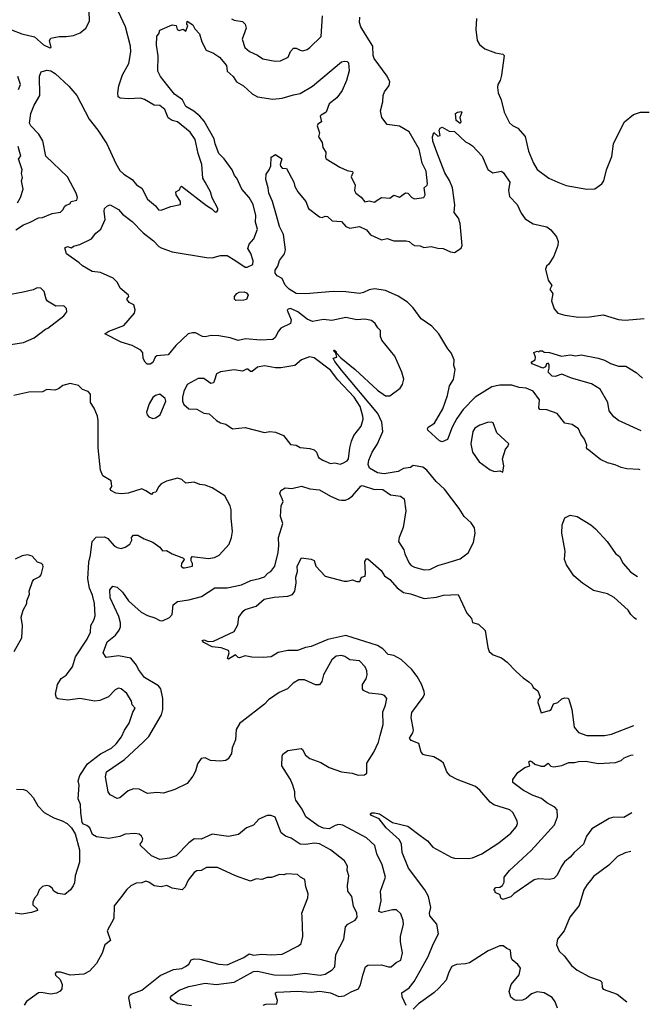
# Model space of a CAD drawing. Extents: x 1839239 to 1929705, y 762242 to 910352.
# Tile 182 of 256: x 1917358 to 1921929, y 801952 to 809107. Entities that reach past the tile are written whole.
import ezdxf

# ---------------------------------------------------------------- set-up
doc = ezdxf.new("R2010")
doc.units = 0

msp = doc.modelspace()

# ---------------------------------------------------------------- linework, layer by layer
at = {"layer": '0CON10XD'}
for points in [[(1917298, 809032), (1917373.7, 809003.7), (1917465, 808983.3), (1917530, 808925), (1917577, 808903), (1917586.2, 808905), (1917574.3, 808955), (1917585, 808972), (1917644.4, 808985.6), (1917695, 808984.3), (1917748.3, 808991.7), (1917798.3, 809011.7), (1917838, 809045), (1917865.7, 809095), (1917862.1, 809172.1)], [(1917330.1, 807579.9), (1917385, 807616.1), (1917435, 807634.4), (1917495, 807668.1), (1917525, 807668.8), (1917595, 807699.5), (1917655, 807707.8), (1917672.1, 807725), (1917685, 807750.6), (1917695, 807760), (1917722, 807768), (1917731.2, 807785), (1917773.8, 807795), (1917776.9, 807815), (1917768.9, 807845), (1917704.4, 807965), (1917548.2, 808115), (1917525.7, 808225.7), (1917497.5, 808275), (1917440, 808335), (1917430, 808355), (1917439.5, 808425), (1917463.3, 808485), (1917503.3, 808555), (1917503.2, 808696.8), (1917515, 808726.7), (1917555, 808740), (1917585, 808735.6), (1917615, 808715.4), (1917715, 808624.5), (1917772.9, 808555), (1917863.2, 808383.2), (1917926, 808305), (1917990, 808205), (1918055, 808062), (1918085, 808011.4), (1918113.1, 807983.1), (1918174, 807945), (1918207.3, 807907.3), (1918245, 807882.9), (1918285, 807803.8), (1918343.8, 807755), (1918366.7, 807725), (1918385, 807721.9), (1918455, 807750), (1918525.8, 807764.2), (1918525.5, 807785.5), (1918495, 807833.3), (1918492.5, 807855), (1918519.3, 807870.7), (1918525, 807890), (1918534.1, 807895.9), (1918715, 807755.7), (1918753.1, 807733.1), (1918775, 807711.2), (1918788.3, 807711.7), (1918796.4, 807723.6), (1918795.9, 807735.9), (1918755, 807812.5), (1918742.5, 807855), (1918703.8, 807925), (1918688.2, 807955), (1918680.4, 808055), (1918653.3, 808135), (1918631.1, 808235), (1918595, 808290.6), (1918505, 808365.6), (1918464.6, 808374.6), (1918435, 808394.2), (1918411.4, 808455), (1918375, 808483.1), (1918335, 808486), (1918265, 808526.2), (1918235.9, 808535.9), (1918147.7, 808532.3), (1918087, 808537), (1918072.5, 808545), (1918070, 808575), (1918078, 808625), (1918104, 808705), (1918150.5, 808789.5), (1918164.2, 808874.2), (1918162.9, 808915), (1918125.4, 809055), (1918075.6, 809165)], [(1918895, 809112), (1918914.4, 809104.4), (1918975, 809092.5), (1918995.8, 809075), (1919001.4, 809045), (1918973.3, 808965), (1918993.9, 808903.9), (1919026.2, 808875), (1919085, 808848.6), (1919122.7, 808822.7), (1919214.1, 808805.9), (1919251.7, 808808.3), (1919306.2, 808835), (1919324.5, 808875), (1919345, 808900), (1919365, 808900.8), (1919395, 808884.2), (1919415, 808880.8), (1919445, 808890), (1919465, 808904), (1919546.2, 808985), (1919556.8, 809135)], [(1919126.7, 801945), (1919145, 801953.1), (1919223.9, 801956.1), (1919230.7, 801980.7), (1919214.2, 802025), (1919216.2, 802035), (1919225, 802039.4), (1919375, 802047.5), (1919475, 802040.8), (1919538, 802048), (1919615, 802034.5), (1919675, 802009.7), (1919715, 802013.2), (1919765, 802043.8), (1919818.6, 802065), (1919833.1, 802096.9), (1919851.7, 802171.7), (1919870, 802225), (1919885, 802237.5), (1919985, 802240), (1920035, 802224.4), (1920055, 802224.3), (1920091.2, 802255), (1920125, 802273.3), (1920138.6, 802325), (1920123.3, 802405), (1920123.5, 802445), (1920144.5, 802534.5), (1920141.2, 802561.2), (1920125, 802610), (1920095, 802637.9), (1920065, 802637.9), (1919985, 802619.4), (1919965.9, 802625.9), (1919981.5, 802705), (1919978.6, 802775), (1920014.4, 802875), (1919990.4, 802965), (1919950.6, 803045), (1919937.5, 803105), (1919875, 803162.5), (1919705, 803253.1), (1919675, 803259.1), (1919649.6, 803250.4), (1919605, 803227.8), (1919565, 803231.8), (1919525, 803250), (1919436.7, 803315), (1919409.5, 803369.5), (1919364.2, 803435), (1919355.3, 803465), (1919356.4, 803496.4), (1919340.4, 803545), (1919323.6, 803585), (1919262.5, 803685), (1919263.3, 803755), (1919269.3, 803770.7), (1919305, 803795.8), (1919401.2, 803811.2), (1919412.5, 803802.5), (1919432.1, 803762.1), (1919465, 803737.5), (1919545, 803710), (1919605, 803673.5), (1919695, 803642.1), (1919772.1, 803632.1), (1919815, 803618.1), (1919861.2, 803618.8), (1919879.3, 803630.7), (1919878, 803705), (1919928.5, 803785), (1919962.1, 803857.9), (1919974.6, 803905), (1919996.5, 803985), (1919993.6, 804076.4), (1920014.3, 804125), (1920022.5, 804175), (1920006.1, 804196.1), (1919983.9, 804203.9), (1919895, 804213.8), (1919855, 804231.2), (1919848, 804245), (1919846.2, 804275), (1919873.8, 804316.2), (1919881.5, 804345), (1919878.9, 804375), (1919865.7, 804405), (1919825, 804447.1), (1919755, 804454.4), (1919718.9, 804478.9), (1919695, 804485.6), (1919655, 804481.2), (1919625, 804456), (1919565, 804346.7), (1919552.1, 804297.9), (1919535, 804274), (1919505, 804272.9), (1919425, 804308.9), (1919385, 804310.6), (1919344, 804286), (1919301.4, 804245), (1919243.1, 804216.9), (1919165, 804163.3), (1919136, 804134), (1918973.1, 804006.9), (1918955.8, 803994.2), (1918930.3, 803949.7), (1918924.4, 803875), (1918900.8, 803815), (1918896, 803775), (1918872.5, 803735), (1918855, 803724), (1918815, 803718.8), (1918744.2, 803724.2), (1918703.6, 803743.6), (1918675, 803738.8), (1918649.7, 803700.3), (1918634, 803645), (1918615, 803610), (1918575, 803557.5), (1918485, 803512.5), (1918403, 803487), (1918355, 803491.2), (1918285, 803483.8), (1918225, 803516), (1918185, 803517.5), (1918145.6, 803504.4), (1918085, 803453.3), (1918065, 803446.7), (1918015, 803473.8), (1918000, 803495), (1917980, 803605), (1917989.3, 803640.7), (1918119.9, 803730.1), (1918255, 803858.1), (1918295, 803897.1), (1918387.3, 804055), (1918397.1, 804095), (1918396.5, 804175), (1918382.5, 804245), (1918365, 804265.5), (1918265, 804325.6), (1918220, 804385), (1918206.8, 804416.8), (1918165, 804466.9), (1918075, 804483.6), (1917985, 804473.3), (1917963.3, 804505), (1917992.1, 804585), (1918054.4, 804635), (1918080, 804670), (1918089.1, 804695), (1918089.6, 804725), (1918079.1, 804769.1), (1918015.5, 804905), (1918013.8, 804965), (1918035, 804991.2), (1918065, 804984), (1918105, 804946), (1918147.5, 804885), (1918193.5, 804843.5), (1918241.3, 804801.3), (1918285, 804777.5), (1918340.3, 804760.3), (1918375, 804740), (1918395, 804738.6), (1918446.3, 804763.7), (1918465, 804783.8), (1918473.1, 804855), (1918505, 804878.1), (1918585, 804890), (1918678, 804915), (1918775, 804977.3), (1918865, 804978.7), (1918969.5, 805000.5), (1919037.3, 805032.7), (1919100, 805045), (1919135, 805058.8), (1919160, 805085), (1919182.6, 805097.4), (1919210, 805135), (1919235.3, 805235), (1919240.3, 805285), (1919236.1, 805345), (1919268.4, 805445), (1919252.4, 805497.6), (1919256.2, 805573.8), (1919270, 805605), (1919263.3, 805625), (1919246.2, 805665), (1919255, 805686.2), (1919285, 805703.8), (1919335, 805700), (1919405, 805718.1), (1919465, 805698.6), (1919535, 805691.5), (1919614.7, 805644.7), (1919675, 805616.7), (1919694.4, 805614.4), (1919724.4, 805615.6), (1919745, 805624.2), (1919775, 805647.5), (1919835, 805718), (1919845, 805722), (1919935, 805692), (1919955, 805696.2), (1919995, 805692.5), (1920050, 805655), (1920123.9, 805643.9), (1920150, 805625), (1920162.3, 805537.7), (1920142.7, 805417.3), (1920113.3, 805345), (1920109.2, 805315), (1920146.7, 805255), (1920153.3, 805225), (1920185, 805158.8), (1920201.1, 805141.1), (1920225, 805129.2), (1920295, 805108), (1920335, 805112.5), (1920395, 805140), (1920444.1, 805154.1), (1920555, 805189.2), (1920615, 805233.8), (1920652.3, 805307.7), (1920666, 805375), (1920659.2, 805415), (1920635, 805450), (1920585, 805497.5), (1920550, 805555), (1920441.3, 805695), (1920381.6, 805751.6), (1920315, 805832.2), (1920285, 805855.6), (1920215, 805866.2), (1920195, 805853.8), (1920145, 805845.8), (1920105, 805822.5), (1920004.2, 805805.8), (1919955, 805814.4), (1919897.5, 805847.5), (1919887.5, 805875), (1919893.1, 805906.9), (1919917.1, 805965), (1919955, 806024), (1919994.6, 806115), (1919988.3, 806181.7), (1919958.4, 806245), (1919695, 806560.5), (1919645, 806622.9), (1919633, 806647), (1919660, 806655), (1919652.5, 806682.5), (1919642.5, 806695), (1919640, 806705), (1919645, 806706), (1919647, 806697), (1919655, 806696), (1919656.4, 806686.4), (1919690.5, 806650.5), (1919795, 806564.5), (1919955, 806415.3), (1920015, 806372.7), (1920045, 806372.5), (1920121.7, 806428.3), (1920137, 806457), (1920146.7, 806495), (1920133.3, 806545), (1920082.7, 806662.7), (1919988, 806778), (1919976.7, 806805), (1919977.7, 806847.7), (1919957.7, 806867.7), (1919939.5, 806899.5), (1919911.7, 806921.7), (1919865, 806930), (1919805, 806926.4), (1919725, 806943.3), (1919625, 806921.9), (1919565, 806929.2), (1919485, 806914.5), (1919445, 806930), (1919377.8, 806985), (1919325, 807007.1), (1919306.5, 807003.5), (1919300.6, 806995), (1919328, 806925), (1919325, 806898), (1919255, 806864.4), (1919236, 806844), (1919212.2, 806797.8), (1919195, 806783.8), (1919107, 806777), (1918997, 806787), (1918945, 806776.1), (1918885.2, 806795.3), (1918805, 806810.3), (1918747.8, 806812.2), (1918705, 806803.1), (1918685, 806805.6), (1918635, 806830.9), (1918612.4, 806832.4), (1918582, 806825), (1918491.5, 806738.5), (1918435, 806671.4), (1918355, 806664.2), (1918342, 806655), (1918324.4, 806615), (1918305, 806603.8), (1918284.7, 806604.7), (1918268.7, 806618.7), (1918254.5, 806645), (1918252.9, 806685), (1918237.5, 806705), (1918175, 806738.2), (1918095, 806763.5), (1917977.5, 806825), (1918005, 806842.9), (1918113.8, 806885), (1918191.4, 806975), (1918197.5, 806997.5), (1918186.2, 807035), (1918152.6, 807052.6), (1918136.2, 807075), (1918151.2, 807095), (1918148.8, 807105), (1918086.9, 807155), (1918067.1, 807197.1), (1918037.8, 807227.8), (1917945, 807270), (1917885, 807277.1), (1917815, 807317.1), (1917789.6, 807339.6), (1917697.5, 807405), (1917685, 807450), (1917705, 807457.5), (1917735, 807450), (1917748.3, 807461.7), (1917795, 807472.5), (1917880, 807515), (1917910, 807555), (1917946.7, 807585), (1917978.6, 807655), (1917971.2, 807715), (1917974.6, 807735), (1917995, 807754.5), (1918015, 807762.1), (1918075, 807727.1), (1918105, 807694.3), (1918175, 807641.1), (1918255, 807558.9), (1918330.8, 807500.8), (1918367.9, 807457.9), (1918385, 807448.5), (1918465, 807419.5), (1918715, 807378.9), (1918755, 807376.2), (1918815, 807393.3), (1918865, 807392.3), (1918920.4, 807360.4), (1918995, 807308.5), (1919010.7, 807309.3), (1919052, 807328), (1919053.9, 807355), (1919037.5, 807407.5), (1919014.2, 807445), (1919024.6, 807475.4), (1919057.5, 807515), (1919084.4, 807585), (1919070, 807635), (1919071.5, 807685), (1919052.5, 807765), (1919024.3, 807814.3), (1918970, 807875), (1918935.5, 807955), (1918917.1, 807975), (1918901.5, 808015), (1918843.9, 808095), (1918804.7, 808135), (1918777.9, 808205), (1918771.3, 808241.3), (1918698.4, 808368.4), (1918665.7, 808405.7), (1918622.1, 808442.1), (1918565, 808476.9), (1918540.6, 808525), (1918482.2, 808565), (1918434, 808626), (1918380, 808695), (1918362.1, 808732.1), (1918364.4, 808844.4), (1918352.6, 808922.6), (1918353, 808987), (1918367.5, 809005), (1918375, 809030), (1918465, 809068.6), (1918493.3, 809065), (1918502.5, 809035), (1918515, 809027.5), (1918545, 809037.5), (1918565, 809022.5), (1918580, 809065), (1918572.5, 809075), (1918575, 809096.7), (1918615, 809070), (1918629.5, 809039.5), (1918663.3, 809005), (1918680, 808945), (1918712, 808885), (1918765, 808864), (1918810, 808835), (1918860.8, 808775), (1918863.9, 808733.9), (1918907.8, 808695), (1918932.5, 808655), (1918984.2, 808625), (1919045, 808567.8), (1919085, 808545.7), (1919195, 808528.9), (1919265, 808536.4), (1919345, 808561.5)], [(1919345, 808561.5), (1919395, 808570.6), (1919485, 808623.8), (1919695, 808800), (1919716.2, 808806.2), (1919735, 808802.5), (1919745, 808792.5), (1919751.2, 808735), (1919730, 808665), (1919698.3, 808591.7), (1919661.7, 808538.3), (1919606.2, 808495), (1919583.8, 808435), (1919546, 808414), (1919540, 808405), (1919548.8, 808365), (1919523.6, 808346.4), (1919518.8, 808335), (1919533.8, 808285), (1919528.8, 808255), (1919554, 808215), (1919558.3, 808178.3), (1919581.2, 808145), (1919577.5, 808105), (1919582.5, 808095), (1919683.3, 808035), (1919735, 808011.9), (1919775, 808002.5), (1919778, 807995), (1919764.3, 807965), (1919792.9, 807905), (1919790, 807865), (1919799.2, 807845), (1919837.7, 807817.7), (1919865, 807784.2), (1919895, 807790.8), (1919935, 807780), (1919954.5, 807795.5), (1919985, 807814), (1920045, 807810), (1920075, 807830.8), (1920115, 807817.5), (1920160.3, 807849.7), (1920176, 807846), (1920206, 807815), (1920225, 807805.7), (1920292.5, 807815), (1920302.5, 807835), (1920294.3, 807885.7), (1920315.6, 807904.4), (1920318.6, 807915), (1920308.8, 808005), (1920280.4, 808065), (1920257.7, 808165), (1920185, 808290.8), (1920115, 808332.2), (1920025.6, 808345.6), (1919986.9, 808395), (1919977.1, 808445), (1919995, 808510), (1919996.2, 808555), (1920007.3, 808582.7), (1920040.7, 808629.3), (1920045.8, 808655), (1920025, 808697.5), (1919932.9, 808825), (1919923.3, 808846.7), (1919922.5, 808915), (1919868.3, 808998.3), (1919833.8, 809055), (1919826.4, 809086.4), (1919828.6, 809125)], [(1920674.3, 809115.7), (1920669.2, 809035), (1920680, 808955), (1920696.4, 808926.4), (1920735, 808896), (1920813.6, 808866.4), (1920865, 808856.2), (1920876.1, 808846.1), (1920855.5, 808704.5), (1920845.5, 808664.5), (1920828.6, 808635), (1920826.7, 808615), (1920831.4, 808575), (1920854.5, 808524.5), (1920874.6, 808435), (1920915, 808358), (1920935, 808338.8), (1920975, 808318.8), (1921027.1, 808257.1), (1921052.6, 808152.6), (1921088.1, 808065), (1921115, 808019.2), (1921198.8, 807955), (1921265.5, 807925.5), (1921325, 807901.9), (1921475, 807874.5), (1921535, 807878.6), (1921585, 807913.3), (1921598.8, 807935), (1921618.8, 808015), (1921658.3, 808111.7), (1921670, 808205), (1921682.7, 808237.3), (1921748.9, 808365), (1921815, 808418.1), (1921865, 808434.3), (1921929.2, 808435.7)], [(1917350.5, 808599.5), (1917362.9, 808635), (1917344, 808694)], [(1920555, 808353.3), (1920526.2, 808375), (1920521.2, 808425), (1920537.5, 808435), (1920565, 808440), (1920568.8, 808435), (1920553.8, 808395), (1920560, 808365), (1920555, 808353.3)], [(1921863.9, 805834.8), (1921855, 805838), (1921765, 805842.5), (1921725, 805852.5), (1921682.3, 805872.3), (1921625, 805886), (1921575, 805910), (1921480, 805985), (1921473.8, 805995), (1921476.2, 806015), (1921458.9, 806058.9), (1921432, 806095), (1921415, 806133.3), (1921370, 806165), (1921315, 806176), (1921260, 806245), (1921185, 806271.1), (1921134.5, 806274.5), (1921127.1, 806287.1), (1921131.4, 806345), (1921086.4, 806406.4), (1921035, 806428.9), (1920985, 806433.8), (1920931.3, 806451.3), (1920845, 806450.4), (1920785, 806440), (1920665, 806364), (1920578.8, 806275), (1920531.9, 806208.1), (1920498.5, 806145), (1920465, 806056.7), (1920425, 806040), (1920405, 806046.7), (1920322.5, 806125), (1920320, 806135), (1920323.3, 806145), (1920369.2, 806175), (1920431.1, 806278.9), (1920464.4, 806375), (1920479.2, 806445), (1920507.2, 806492.8), (1920520.6, 806565), (1920511.1, 806595), (1920511.4, 806635), (1920490.6, 806685), (1920465.4, 806715.4), (1920400.8, 806825), (1920350.5, 806880.5), (1920272.7, 806932.7), (1920215, 807011.9), (1920174.3, 807055), (1920105, 807097.9), (1920015, 807139.4), (1919935, 807152), (1919895.8, 807144.2), (1919855, 807124.6), (1919825, 807118.2), (1919725, 807129.2), (1919635, 807131.5), (1919435, 807115.8), (1919365, 807118), (1919315, 807149.5), (1919285, 807178.6), (1919263.1, 807225), (1919227.1, 807245), (1919213.1, 807265), (1919212.6, 807287.4), (1919231.9, 807315), (1919245, 807356.7), (1919280, 807405), (1919288.8, 807435), (1919274.3, 807545), (1919244.4, 807605), (1919222.2, 807685), (1919192.5, 807785), (1919166.2, 807845), (1919163.1, 807885), (1919146.2, 807945), (1919146.7, 807985), (1919170, 808015), (1919182, 808045), (1919183, 808107), (1919215, 808126.7), (1919262.5, 808095), (1919250, 808055), (1919251.7, 808041.7), (1919265, 808028.8), (1919295.6, 808025.6), (1919349.2, 807925), (1919356.2, 807895), (1919376.7, 807855), (1919435.7, 807785), (1919456, 807735), (1919533.8, 807673.8), (1919555, 807669.2), (1919575, 807678), (1919593.8, 807676.2), (1919627.5, 807645), (1919695, 807641.2), (1919726.7, 807605), (1919755, 807590.8), (1919825, 807603.1), (1919875, 807578.9), (1919904.1, 807544.1), (1919985, 807507.5), (1920025, 807515.6), (1920075, 807500), (1920165, 807500), (1920185, 807494.2), (1920208, 807475), (1920225, 807466.5), (1920264.5, 807464.5), (1920291.5, 807451.5), (1920345, 807458.5), (1920395, 807445.6), (1920432.5, 807445), (1920485, 807420.6), (1920515, 807414), (1920564.4, 807445.6), (1920570, 807465), (1920555.4, 807625), (1920545, 807664.2), (1920513.1, 807705), (1920517.6, 807762.4), (1920500.9, 807885), (1920478.6, 807938.6), (1920445.4, 807995), (1920385.6, 808145), (1920357.5, 808225), (1920354.5, 808255.5), (1920365, 808287.5), (1920395, 808261.2), (1920410, 808265), (1920403.8, 808305), (1920411.7, 808318.3), (1920425, 808325.6), (1920477.2, 808297.2), (1920515, 808294.7), (1920595, 808219.4), (1920625, 808204.6), (1920645, 808190.9), (1920715.8, 808115), (1920757.3, 808017.3), (1920794.3, 807994.3), (1920855, 808005.7), (1920870, 807995), (1920915.8, 807925), (1920907.1, 807865), (1920915, 807822.5), (1920969.4, 807765), (1920999.7, 807699.7), (1921029.1, 807659.1), (1921085, 807622.5), (1921185, 807602), (1921215, 807578.8), (1921255, 807530), (1921268, 807495), (1921266.2, 807465), (1921235, 807387.5), (1921199.1, 807330.9), (1921182.5, 807315), (1921175.8, 807295), (1921196.2, 807215), (1921221.2, 807175), (1921207.5, 807145), (1921228.3, 807118.3), (1921220, 807065), (1921238.8, 807005), (1921265, 806973.3), (1921315, 806958.8), (1921415, 806946), (1921495, 806946.7), (1921595, 806961.2), (1921705, 806928), (1921755, 806924), (1921891.5, 806935.8)], [(1917342, 807775), (1917364.4, 807815.6), (1917384, 807875), (1917370.6, 807935), (1917379.1, 807960.9), (1917372.1, 807987.9), (1917376.5, 808015), (1917348.8, 808095), (1917367.5, 808115), (1917347.8, 808185)], [(1917295, 806745.8), (1917385, 806761.4), (1917464, 806795), (1917545, 806857.1), (1917563.3, 806865), (1917677.5, 806955), (1917700, 806985), (1917697, 807007), (1917678.3, 807028.3), (1917620, 807025), (1917560.7, 807060.7), (1917550, 807075), (1917535, 807132.5), (1917512.5, 807155), (1917485, 807158), (1917456.4, 807143.6), (1917382.9, 807127.1), (1917255, 807102)], [(1918927, 807067), (1918917.5, 807075), (1918917.5, 807095), (1918935, 807117.5), (1918952.3, 807127.7), (1918988.3, 807128.3), (1919005, 807122.5), (1919016.7, 807105), (1919005, 807073.8), (1918985, 807068), (1918927, 807067)], [(1921871, 806119.9), (1921705, 806193.1), (1921670.9, 806220.9), (1921637.9, 806265), (1921628.2, 806325), (1921572.4, 806422.4), (1921509.7, 806459.7), (1921365, 806500.8), (1921295, 806531.2), (1921245.4, 806514.6), (1921225, 806517.1), (1921193.8, 806545), (1921202.5, 806575), (1921201.7, 806601.7), (1921195, 806610), (1921182.5, 806605), (1921176.7, 806583.3), (1921156.2, 806573.8), (1921080, 806605), (1921071.7, 806618.3), (1921100, 806635), (1921102.5, 806655), (1921091.7, 806688.3), (1921115, 806697.5), (1921127, 806693), (1921135, 806700), (1921155, 806700), (1921165, 806690), (1921205, 806688.8), (1921291.2, 806661.2), (1921355, 806670.8), (1921395, 806664), (1921435, 806672.5), (1921558.3, 806648.3), (1921605, 806633.8), (1921648.3, 806608.3), (1921705, 806588.1), (1921759.8, 806589.8), (1921835, 806542.5), (1921880.6, 806501.6)], [(1919685, 805877.5), (1919705, 805884.4), (1919735, 805901.4), (1919745, 805916.2), (1919753.9, 805996.1), (1919766.2, 806045), (1919784.5, 806085), (1919837.3, 806152.7), (1919850.9, 806205), (1919850.5, 806225), (1919830.4, 806295), (1919785.7, 806365), (1919668.6, 806488.6), (1919615, 806560), (1919495, 806649.2), (1919463, 806657), (1919404.4, 806635.6), (1919355, 806594.2), (1919255, 806577.1), (1919215, 806576.9), (1919135, 806592.2), (1919085, 806580.8), (1919045, 806550), (1919035, 806550), (1919015, 806567.5), (1919005, 806567.5), (1918975, 806552.5), (1918915, 806562), (1918815, 806548.6), (1918787.8, 806532.2), (1918772.5, 806487.5), (1918765, 806468.8), (1918745, 806462.5), (1918695, 806498.6), (1918655, 806498.6), (1918573.8, 806455), (1918550, 806405), (1918540, 806365), (1918540, 806335), (1918550.7, 806310.7), (1918585, 806280), (1918645, 806277.5), (1918695, 806247.5), (1918735, 806243.8), (1918786.7, 806195), (1918815, 806178), (1918855, 806167.5), (1918904.3, 806134.3), (1918995, 806144.3), (1919135, 806108), (1919175, 806114.2), (1919215, 806110), (1919274.3, 806084.3), (1919325, 806020), (1919365, 806014), (1919395, 805997.5), (1919465, 805991.4), (1919495, 805980.5), (1919512.2, 805965), (1919527.1, 805925), (1919558, 805905), (1919615, 805881.4), (1919645, 805885.6), (1919685, 805877.5)], [(1918262.5, 805335), (1918325, 805310), (1918376.7, 805275), (1918395, 805246.7), (1918425, 805250), (1918465, 805226), (1918547.5, 805195), (1918552.5, 805185), (1918533.8, 805155), (1918530, 805135), (1918544.2, 805124.2), (1918555, 805124), (1918613.3, 805136.7), (1918613.8, 805155), (1918603.3, 805175), (1918602.5, 805195), (1918610, 805205), (1918728.1, 805191.9), (1918771.9, 805198.1), (1918807.5, 805215), (1918878.8, 805295), (1918897, 805343), (1918902.7, 805387.3), (1918892.7, 805487.3), (1918894, 805545), (1918886, 805575), (1918847.7, 805647.7), (1918755.9, 805705.9), (1918705, 805724.2), (1918665, 805729.2), (1918625, 805746), (1918565, 805740), (1918536.1, 805766.1), (1918505, 805774.2), (1918425, 805753.1), (1918386.2, 805735), (1918367.5, 805715), (1918345.9, 805674.1), (1918325, 805667.5), (1918315, 805657.5), (1918275, 805684), (1918245, 805696.9), (1918145, 805665.7), (1918095, 805661.9), (1918057.4, 805667.4), (1918018.8, 805685), (1918016.2, 805695), (1918026.7, 805715), (1918021.2, 805755), (1917962.8, 805792.8), (1917943.8, 805833.8), (1917927.8, 805995), (1917927.6, 806195), (1917922, 806225), (1917898.8, 806285), (1917871.4, 806325), (1917872, 806385), (1917855, 806403.8), (1917815, 806420), (1917785, 806448), (1917725, 806464.2), (1917672.4, 806447.6), (1917640, 806425), (1917614.2, 806415.8), (1917555, 806420), (1917525, 806402), (1917425, 806399.4), (1917315, 806375.7)], [(1918325, 806210), (1918345, 806213.3), (1918377.5, 806235), (1918420, 806335), (1918413.3, 806355), (1918375.9, 806385.9), (1918345, 806375.6), (1918325, 806361.2), (1918298.8, 806315), (1918278, 806255), (1918283.1, 806235), (1918295, 806222), (1918325, 806210)], [(1920865, 805820), (1920872.5, 805865), (1920863.6, 805916.4), (1920884.1, 805985.9), (1920902.5, 806005), (1920910, 806025), (1920823.3, 806105), (1920795, 806177.5), (1920783, 806183), (1920755, 806180), (1920698.6, 806161.4), (1920662.6, 806137.4), (1920647.1, 806115), (1920632.9, 806025), (1920645.8, 805965), (1920695, 805894), (1920773.3, 805835), (1920805, 805823.3), (1920845, 805827.5), (1920865, 805820)], [(1921836.6, 804747.8), (1921820.3, 804760.3), (1921794.5, 804785), (1921776.5, 804815), (1921675, 804908.6), (1921625, 804934.3), (1921525, 804959.4), (1921445, 805011.9), (1921380.8, 805065), (1921329.2, 805145), (1921312.5, 805185), (1921318.1, 805245), (1921293.5, 805375), (1921295.7, 805435), (1921315, 805488), (1921355, 805505.6), (1921405, 805497.1), (1921505, 805437.1), (1921538, 805408), (1921624.5, 805314.5), (1921685, 805228.8), (1921713.8, 805205), (1921738.8, 805155), (1921792.5, 805095), (1921825, 805071.9), (1921844.5, 805061.8)], [(1918605, 801940), (1918506.7, 801955), (1918460, 801985), (1918453.6, 801996.4), (1918453.3, 802005), (1918463.3, 802015), (1918515, 802054.2), (1918585, 802082.5), (1918705, 802105.3), (1918785, 802096.4), (1918915, 802112.7), (1919055, 802190), (1919085, 802192.5), (1919205, 802167.1), (1919325.3, 802164.7), (1919425, 802179.3), (1919540, 802165), (1919575, 802171.9), (1919627.6, 802202.4), (1919645.8, 802225), (1919653.3, 802315), (1919711.4, 802425), (1919724.2, 802515), (1919741.2, 802535), (1919795, 802564.4), (1919807.5, 802585), (1919805.5, 802615), (1919781.8, 802665), (1919770.6, 802735), (1919740, 802775), (1919738.6, 802815), (1919748.6, 802885), (1919735.7, 802925), (1919737.5, 802955), (1919716.7, 802995), (1919615.3, 803075.3), (1919535, 803117.8), (1919495, 803123.3), (1919435, 803112.5), (1919395, 803116.4), (1919328.8, 803158.8), (1919288.8, 803175), (1919257.6, 803197.6), (1919212.9, 803312.9), (1919185, 803324), (1919155, 803324), (1919095, 803296.7), (1919055, 803253.3), (1919005, 803233.8), (1918946.7, 803185), (1918875, 803172.1), (1918755, 803187.3), (1918675, 803152.5), (1918625, 803154.6), (1918585.5, 803125), (1918495, 803031.1), (1918445, 803012.9), (1918375, 803003.1), (1918315, 803030), (1918235.7, 803105), (1918232.5, 803115), (1918246.9, 803135), (1918251.4, 803155), (1918242.5, 803175), (1918225, 803187.8), (1918195, 803193.1), (1918125, 803189.4), (1918085, 803171.2), (1918005, 803157.5), (1917915, 803168.6), (1917888, 803185), (1917867.5, 803235), (1917845, 803252.5), (1917820.8, 803260.8), (1917812.5, 803272.5), (1917801.1, 803345), (1917800.8, 803405), (1917782, 803445), (1917790.9, 803545), (1917783.2, 803575), (1917794.1, 803615), (1917849.8, 803700.2), (1917945, 803772.5), (1918025, 803812.2), (1918059.5, 803845), (1918096.5, 803895), (1918118.5, 803945), (1918152.5, 803995), (1918178.8, 804075), (1918196, 804105), (1918175, 804127.5), (1918168.8, 804155), (1918135, 804211.2), (1918095, 804244), (1918075, 804248.6), (1918052.1, 804237.9), (1918003.2, 804186.8), (1917940, 804160), (1917904.4, 804155.6), (1917795, 804173.6), (1917707.9, 804162.1), (1917635, 804170.8), (1917625, 804178.8), (1917617.5, 804205), (1917632.5, 804275), (1917659.7, 804320.3), (1917695, 804344), (1917740.5, 804405), (1917763.7, 804476.3), (1917847.1, 804605), (1917871.3, 804655), (1917875.4, 804705), (1917896.5, 804743.5), (1917905.5, 804775), (1917902.2, 804865), (1917887.9, 804925), (1917865.3, 804975.3), (1917854, 805044), (1917860.9, 805165), (1917872.9, 805215), (1917884, 805315), (1917912.3, 805347.7), (1917975, 805350), (1917997.6, 805337.6), (1918045, 805284.2), (1918065, 805271.4), (1918095, 805264.3), (1918125, 805274), (1918158.8, 805295), (1918171.2, 805325), (1918170, 805345), (1918185, 805360), (1918215, 805360), (1918262.5, 805335)], [(1917318.8, 804515), (1917373.8, 804615), (1917379.2, 804705), (1917368.8, 804765), (1917384.2, 804815.8), (1917410, 804865), (1917410, 804885), (1917428.3, 804931.7), (1917426.7, 804955), (1917450, 805025), (1917461.7, 805038.3), (1917505, 805061.2), (1917515, 805073.8), (1917528.3, 805131.7), (1917526.7, 805145), (1917516.7, 805155), (1917487.5, 805165), (1917448.3, 805208.3), (1917415, 805217.5), (1917375, 805210), (1917325, 805187.5)], [(1919353.5, 804523.5), (1919305, 804522.9), (1919235, 804509.2), (1919185, 804478), (1919125, 804471.9), (1919044.3, 804474.3), (1918995, 804484.3), (1918955, 804470), (1918945, 804472.5), (1918925, 804492.5), (1918875, 804460), (1918867.5, 804465), (1918880, 804505), (1918875, 804522.5), (1918821.7, 804541.7), (1918755, 804550), (1918695, 804581.2), (1918683.6, 804596.4), (1918695, 804600), (1918727.7, 804587.7), (1918765, 804590.8), (1918915, 804660), (1918941.7, 804708.3), (1918950, 804765), (1918980.7, 804809.3), (1918995, 804820), (1919075.5, 804844.5), (1919133.3, 804895), (1919205, 804911.4), (1919305, 804917.1), (1919339.1, 804930.9), (1919355.8, 804955), (1919365.6, 805015), (1919361.9, 805055), (1919374.1, 805095.9), (1919373.1, 805135), (1919403, 805197), (1919475, 805186.2), (1919495, 805176.7), (1919508.6, 805135), (1919575, 805064.3), (1919715, 805027.1), (1919735, 805025.8), (1919775, 805036.2), (1919805, 805023.8), (1919827.5, 805025), (1919840, 805055), (1919865.9, 805064.1), (1919870, 805085), (1919865, 805170), (1919875, 805190), (1919885, 805190), (1919981.4, 805105), (1920006.7, 805066.7), (1920045, 805038.1), (1920098.8, 804978.8), (1920144.6, 804944.6), (1920195, 804934.5), (1920295, 804900), (1920385, 804909.5), (1920434.3, 804924.3), (1920540.7, 804930.7), (1920604.4, 804795), (1920638.8, 804755), (1920646.4, 804726.4), (1920688.8, 804715), (1920738.8, 804668.8), (1920757.8, 804545), (1920767.5, 804515), (1920795, 804492), (1920855, 804470.8), (1920898.3, 804438.3), (1920961.5, 804371.5), (1921013.5, 804323.5), (1921055.7, 804295.7), (1921076.7, 804275), (1921086.7, 804255), (1921118.9, 804228.9), (1921136.2, 804185), (1921122.5, 804165), (1921119.2, 804145), (1921145, 804070), (1921205, 804086.2), (1921216.2, 804095), (1921234.4, 804135.6), (1921264.1, 804145.9), (1921295, 804171.2), (1921315, 804178.8), (1921337.7, 804177.7), (1921345, 804170), (1921368, 804095), (1921384, 803965), (1921415, 803926), (1921475, 803904.4), (1921604.4, 803905.6), (1921655, 803915.6), (1921817.3, 803978.8)], [(1920163.2, 801943.2), (1920135, 802006.7), (1920132.5, 802035), (1920185, 802071.4), (1920222.2, 802117.8), (1920287.5, 802235), (1920325, 802299.4), (1920360.1, 802389.9), (1920400, 802465), (1920387.5, 802535), (1920336, 802595), (1920334, 802615), (1920343.3, 802656.7), (1920326.7, 802735), (1920298.6, 802785), (1920181.7, 802941.7), (1920136, 803056), (1920129.6, 803115), (1920116.8, 803146.8), (1920018.5, 803235), (1919969.1, 803299.1), (1919912.5, 803325), (1919902.5, 803335), (1919915, 803343.3), (1919935, 803344), (1919971.2, 803335), (1920064.1, 803274.1), (1920175, 803246.2), (1920265, 803177.5), (1920319.5, 803139.5), (1920358, 803095), (1920491.9, 803021.9), (1920515, 803013.9), (1920615, 803010.4), (1920645, 803015.5), (1920714.6, 803045.4), (1920838, 803125), (1920923.8, 803195), (1920965.8, 803245), (1920972, 803265), (1920970, 803285), (1920937.5, 803345), (1920916.2, 803365), (1920801.2, 803401.2), (1920775, 803421.2), (1920699.2, 803509.2), (1920668, 803535), (1920534.6, 803584.6), (1920482.6, 803612.6), (1920460.3, 803640.3), (1920434.4, 803704.4), (1920418.7, 803718.7), (1920365, 803750), (1920301.4, 803761.4), (1920287, 803767), (1920273.2, 803783.2), (1920257.1, 803847.1), (1920199.5, 803869.5), (1920189.2, 803885), (1920213.3, 803925), (1920217.5, 803945), (1920200.5, 804035), (1920205, 804073.3), (1920287, 804183), (1920296.7, 804205), (1920294.4, 804225), (1920275, 804279.2), (1920244.1, 804334.1), (1920205, 804384.5), (1920127.6, 804457.6), (1920075, 804486.9), (1920033.2, 804493.2), (1919995, 804534.4), (1919955, 804559.5), (1919725, 804630.9), (1919596.3, 804603.7), (1919475, 804551.1), (1919432.5, 804545), (1919375, 804522.5), (1919353.5, 804523.5)], [(1921801.3, 803343.8), (1921745, 803309.2), (1921671.3, 803311.3), (1921637.4, 803302.6), (1921512.1, 803227.9), (1921474.5, 803175), (1921450.6, 803115), (1921383.9, 803056.1), (1921355, 803021.4), (1921313.4, 802986.6), (1921288.8, 802951.2), (1921259.7, 802890.3), (1921235, 802865.8), (1921205, 802858.8), (1921125, 802862.9), (1921093.2, 802856.8), (1920946.4, 802753.6), (1920925, 802732.5), (1920865, 802712.5), (1920852.5, 802722.5), (1920846.4, 802746.4), (1920810, 802765), (1920810, 802775), (1920800, 802785), (1920815, 802800), (1920845, 802802.5), (1920863.3, 802815), (1920875, 802840), (1920876, 802875), (1920915, 802924), (1921070.9, 803069.1), (1921241.5, 803255), (1921263.6, 803315), (1921260, 803365), (1921243.1, 803385), (1921185, 803416.2), (1921146.8, 803446.8), (1921085, 803469.6), (1921015.7, 803505.7), (1920939.4, 803565), (1920937.3, 803585), (1920975, 803636), (1921025, 803672.7), (1921062.5, 803685), (1921054.3, 803715), (1921065, 803721.2), (1921080, 803715), (1921097.1, 803697.1), (1921145, 803681.4), (1921165, 803683.1), (1921195, 803704), (1921215, 803682), (1921235, 803677.1), (1921295, 803688.1), (1921345, 803710), (1921385, 803709.5), (1921415, 803716.5), (1921465, 803717.9), (1921561.2, 803701.2), (1921685, 803710), (1921725, 803724.4), (1921747.7, 803742.3), (1921795, 803762.2), (1921811.9, 803764.3)], [(1917335, 803514.3), (1917385, 803512.5), (1917406.7, 803505), (1917435, 803480), (1917456.2, 803455), (1917488.8, 803395), (1917536.7, 803345), (1917605, 803306.7), (1917665.9, 803285.9), (1917702.5, 803265), (1917735, 803233.8), (1917761.4, 803191.4), (1917793.3, 803075), (1917792.1, 802985), (1917761.1, 802885), (1917756, 802835), (1917747.3, 802812.7), (1917726.7, 802785), (1917685, 802750), (1917635, 802756.7), (1917606.7, 802775), (1917594, 802795), (1917575, 802810), (1917555, 802814.2), (1917525, 802807.1), (1917500, 802785), (1917484.5, 802745.5), (1917465.6, 802724.4), (1917454.2, 802695), (1917454.4, 802675), (1917484, 802645), (1917487.1, 802632.9), (1917445, 802618.8), (1917372.7, 802607.3), (1917325, 802614)], [(1921794.3, 803062.8), (1921755, 803051.9), (1921698.8, 803025), (1921635, 802962), (1921525, 802881.2), (1921503.8, 802855), (1921477, 802823), (1921455, 802783.3), (1921420.2, 802669.8), (1921351.9, 802585), (1921310, 802485), (1921263.8, 802425), (1921256.2, 802385), (1921275, 802337.5), (1921310, 802305), (1921365, 802233.3), (1921405, 802201.2), (1921495, 802151.2), (1921572.5, 802125), (1921583.9, 802113.9), (1921588, 802075), (1921595, 802061.2), (1921695, 802025.8), (1921766.8, 801969.9)], [(1918165.5, 801925), (1918151.5, 801998.5), (1918156.5, 802015), (1918167.5, 802025), (1918245, 802054.6), (1918378.4, 802161.6), (1918474.2, 802205.8), (1918535, 802212.7), (1918563.2, 802226.8), (1918585.6, 802244.4), (1918602.5, 802275), (1918625, 802282.5), (1918665, 802281.1), (1918805, 802243.3), (1918865, 802238.9), (1918985, 802292.5), (1919025, 802319.5), (1919055, 802310), (1919115, 802317.5), (1919185, 802312.1), (1919265, 802315.6), (1919383.2, 802376.8), (1919401.4, 802395), (1919414.3, 802445), (1919409.4, 802589.4), (1919405.6, 802615), (1919450.6, 802725), (1919452.2, 802755), (1919435.7, 802805), (1919428.9, 802858.9), (1919397.5, 802875), (1919375, 802895.8), (1919295, 802900), (1919275, 802894), (1919245, 802896), (1919185.5, 802874.5), (1919155, 802874.2), (1919115, 802860), (1919075, 802864), (1919035, 802848), (1918925, 802885.6), (1918795.5, 802945.5), (1918715, 802947.1), (1918675.4, 802924.6), (1918645, 802922.9), (1918625, 802910.8), (1918581.4, 802855), (1918560, 802805), (1918536.7, 802785), (1918465, 802795.5), (1918425.4, 802815.4), (1918384.6, 802805.4), (1918335, 802812.9), (1918295, 802839.4), (1918274.3, 802845.7), (1918245, 802834.2), (1918205, 802832), (1918165, 802813.8), (1918135, 802786.2), (1918091.2, 802725), (1918045, 802667.5), (1918040.8, 802575), (1917992.5, 802485), (1918017.1, 802415), (1917976.2, 802385), (1917956.8, 802323.2), (1917915, 802248.8), (1917865, 802193.8), (1917825, 802171.2), (1917725, 802164), (1917655, 802186.2), (1917624.1, 802185.9), (1917616.7, 802175), (1917618.8, 802165), (1917652.3, 802132.3), (1917666.1, 802096.1), (1917663.8, 802065), (1917652.7, 802047.3), (1917625, 802034.2), (1917585, 802025.8), (1917515, 802038.9), (1917495, 802035.5), (1917407.1, 801972.9), (1917390, 801945)], [(1921263.5, 801925), (1921245, 801971.2), (1921225, 802002), (1921165, 802034.3), (1921115, 802042), (1921075, 802027.5), (1921035, 801994), (1921008, 801982), (1920965, 801978.8), (1920947.5, 801985), (1920923.8, 802005), (1920911.2, 802045), (1920926.2, 802095), (1920983.9, 802166.1), (1920993.3, 802215), (1920975, 802242.5), (1920933.3, 802275), (1920926, 802295), (1920922.5, 802345), (1920895, 802356.7), (1920867.7, 802377.7), (1920845, 802377.5), (1920759.8, 802340.2), (1920625, 802253.6), (1920594.6, 802245.4), (1920528.3, 802241.7), (1920495, 802225.6), (1920472.7, 802185), (1920453.3, 802126.7), (1920401.1, 802068.9), (1920364.4, 802035), (1920254.2, 801955), (1920215, 801917.1)]]:
    msp.add_lwpolyline(points, dxfattribs=at)

doc.saveas('drawing.dxf')
